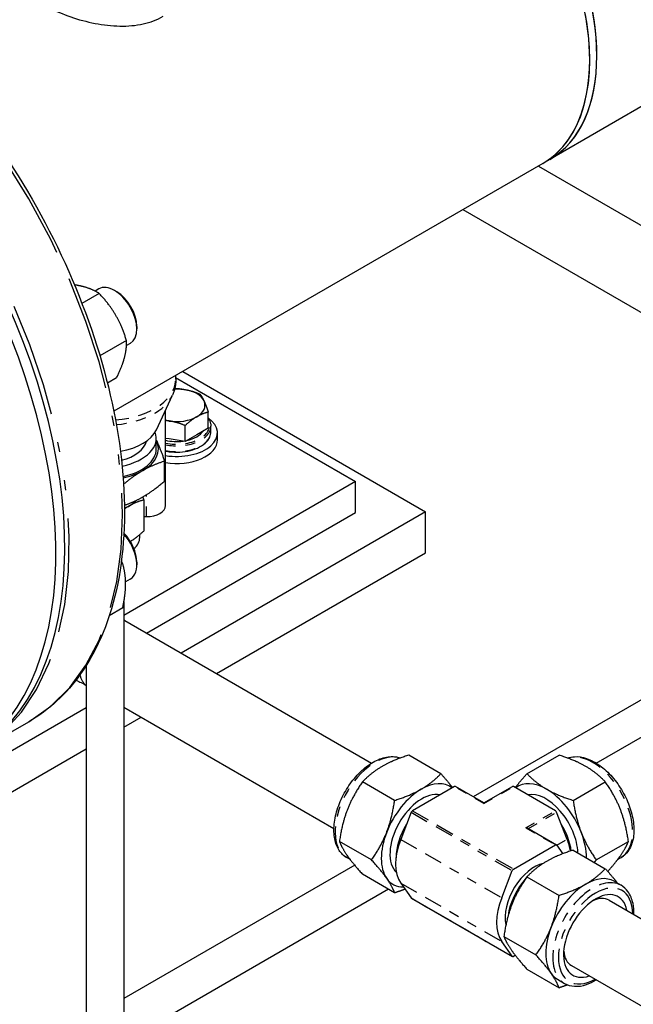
# Model space of a CAD drawing. Header units: inches. Extents: x 3 to 360, y 8 to 227.
# Tile 44 of 98: x 81 to 87, y 118 to 128. Entities that reach past the tile are written whole.
import ezdxf

# ---------------------------------------------------------------- set-up
doc = ezdxf.new("R2010")
doc.units = ezdxf.units.IN
doc.header["$LTSCALE"] = 10.666667
doc.header["$MEASUREMENT"] = 0
doc.linetypes.add('DOUBLE_DASH_DOUBLE_DOT', pattern=[0.74, 0.24, -0.06, 0.24, -0.06, 0.01, -0.06, 0.01, -0.06])
doc.layers.get('0').update_dxf_attribs({"lineweight": 25})
doc.layers.add('PHANTOM', color=7, linetype='DOUBLE_DASH_DOUBLE_DOT', lineweight=25)

msp = doc.modelspace()

# ---------------------------------------------------------------- linework, layer by layer
for p, q in [((88.0262, 127.7837), (86.238, 126.7512)), ((86.238, 126.7512), (86.1673, 126.7104)), ((86.1673, 126.7104), (81.9019, 124.2478)), ((86.1232, 126.685), (90.4332, 124.1966)), ((85.3732, 126.2519), (90.0582, 123.5471)), ((81.7528, 125.4635), (81.7153, 125.4419)), ((81.7575, 125.4179), (81.5853, 125.3185)), ((81.9311, 125.4353), (81.909, 125.4481)), ((82.13, 125.0908), (82.13, 125.0653)), ((82.0281, 124.9492), (81.7641, 124.7968)), ((82.0653, 124.9223), (82.0278, 124.9006)), ((81.9291, 124.5795), (81.8384, 124.5271)), ((82.5136, 124.601), (82.5148, 124.5913)), ((82.5159, 124.5817), (84.3052, 123.5486)), ((82.5865, 124.643), (85.0015, 123.2487)), ((82.3252, 124.0625), (82.4851, 124.4065)), ((82.4162, 123.3099), (82.4162, 124.2581)), ((82.8405, 124.0806), (82.8405, 124.2386)), ((82.6107, 123.9479), (82.6107, 124.1059)), ((82.8666, 124.0422), (82.8666, 124.0997)), ((82.7256, 124.0142), (82.6107, 123.9479)), ((82.8405, 124.0806), (82.7256, 124.0142)), ((82.9326, 123.9632), (82.9326, 124.0326)), ((82.3243, 123.8744), (82.3243, 123.9805)), ((82.4537, 123.9722), (82.4162, 123.978)), ((82.6107, 123.9479), (82.4537, 123.9722)), ((82.4068, 123.5527), (82.4068, 123.7514)), ((84.3052, 123.5486), (82.0018, 122.2187)), ((84.3052, 123.2424), (84.3052, 123.5486)), ((82.1991, 123.3651), (82.1991, 123.0562)), ((82.2276, 122.0429), (84.3052, 123.2424)), ((85.0015, 123.2487), (82.5702, 121.845)), ((85.0015, 122.8405), (85.0015, 123.2487)), ((82.1991, 123.2002), (82.2262, 123.2002)), ((90.2646, 123.1814), (85.4753, 120.4163)), ((82.1593, 122.9925), (82.1593, 123.0214)), ((82.9238, 121.6409), (85.0015, 122.8405)), ((81.9899, 122.7344), (81.9727, 122.7245)), ((82.13, 122.7474), (82.13, 122.7219)), ((82.0653, 122.5788), (82.0192, 122.5522)), ((82.0018, 122.352), (82.0018, 115.6845)), ((81.9899, 122.2925), (81.8571, 122.2158)), ((82.0123, 122.1672), (84.4652, 120.751)), ((81.6268, 121.7192), (81.6268, 115.6845)), ((81.6268, 121.3004), (80.6454, 120.7337)), ((82.0018, 121.3072), (84.0902, 120.1015)), ((80.5944, 120.8948), (81.0573, 121.1621)), ((82.0018, 121.1086), (82.1738, 121.2079)), ((86.6973, 120.751), (87.3206, 121.1108)), ((80.6854, 120.3486), (81.6268, 120.8921)), ((85.1531, 120.6452), (84.8338, 120.8296)), ((86.0094, 120.6452), (86.3287, 120.8296)), ((84.6938, 120.3801), (84.3746, 120.5644)), ((86.4687, 120.3801), (86.788, 120.5644)), ((85.2879, 120.5177), (84.8705, 120.2767)), ((85.5813, 120.3551), (85.2979, 120.5187)), ((85.5813, 120.3551), (85.8646, 120.5187)), ((86.292, 120.2767), (85.8746, 120.5177)), ((85.5813, 120.3484), (85.5813, 120.3551)), ((84.8583, 120.2615), (84.7539, 119.9925)), ((86.4086, 119.9925), (86.3043, 120.2615)), ((86.0187, 120.1026), (86.302, 119.939)), ((84.4642, 119.7882), (84.1449, 119.9725)), ((86.6983, 119.7882), (87.0176, 119.9725)), ((85.8746, 119.697), (86.292, 119.938)), ((86.3043, 119.9369), (86.3656, 119.8497)), ((86.4687, 119.8857), (86.788, 119.7014)), ((84.2524, 119.7913), (84.2181, 119.8111)), ((86.9101, 119.7913), (86.9444, 119.8111)), ((84.2966, 119.7358), (82.0018, 118.4109)), ((85.758, 119.4128), (85.8623, 119.6818)), ((84.6938, 119.4615), (84.3746, 119.6458)), ((86.0094, 119.6205), (86.3287, 119.4362)), ((84.6327, 119.4968), (82.0018, 117.9779)), ((84.7539, 119.5587), (84.8583, 119.4103)), ((86.8751, 119.5761), (86.9444, 119.5361)), ((84.8605, 119.4082), (85.8646, 118.8285)), ((86.8259, 119.388), (89.5253, 117.8295)), ((85.7798, 119.0287), (86.099, 118.8443)), ((85.8623, 118.8306), (85.758, 118.979)), ((85.8929, 118.84), (85.8746, 118.8295)), ((86.0094, 118.702), (86.3287, 118.5176)), ((86.4509, 118.7385), (89.1503, 117.18)), ((86.3126, 118.6018), (86.3819, 118.5618))]:
    msp.add_line(p, q)
for centre, major_axis, start_param, end_param in [((85.0423, 128.659), (1.125, -1.9486), 0, 3.141593), ((85.0423, 128.659), (-1.125, 1.9486), 3.926991, 6.283185), ((85.113, 128.6998), (-1.125, 1.9486), 3.926991, 6.283185), ((85.113, 128.6998), (-1.125, 1.9486), 3.141593, 6.283185), ((78.1444, 124.6765), (2.25, -3.8971), 0.090069, 3.141593), ((78.1444, 124.6765), (-2.25, 3.8971), 3.231662, 6.283185), ((78.2328, 124.7275), (-2.25, 3.8971), 3.191544, 6.283185), ((85.0423, 128.659), (1.125, -1.9486), 0, 0.785398), ((85.113, 128.6998), (1.125, -1.9486), 0, 0.785398), ((81.909, 125.1929), (-0.1562, 0.2706), 3.141593, 6.283185), ((81.9311, 125.2057), (-0.1406, 0.2436), 3.926991, 5.497787), ((82.5266, 124.3077), (-0.2815, 0), 4.45059, 4.779913), ((82.5266, 124.3077), (0.2815, 0), 0.261799, 1.308997), ((82.5266, 124.3077), (0.2815, 0), 5.497787, 6.544985), ((82.5266, 124.0326), (0.406, 0), 4.436958, 6.969903), ((82.5266, 124.3077), (0.2815, 0), 4.45059, 5.497787), ((82.5266, 124.3077), (0.2815, 0), 4.309321, 4.45059), ((81.8143, 124.1417), (0.529, 0), 5.006931, 6.021003), ((81.8143, 123.9805), (0.51, 0), 5.052663, 6.489014), ((82.5266, 124.1093), (0.2815, 0), 5.079231, 5.916343), ((81.8143, 123.9805), (0.415, 0), 5.119138, 6.154762), ((81.8143, 123.8744), (0.5312, 0), 5.497787, 6.544985), ((81.8143, 123.8744), (0.5312, 0), 0.261799, 0.283794), ((82.5266, 123.9632), (0.406, 0), 4.436958, 6.283185), ((82.5266, 124.1093), (0.2815, 0), 4.309321, 4.941126), ((81.8143, 123.8744), (0.51, 0), 5.071876, 6.283185), ((81.8143, 123.8744), (0.5312, 0), 5.058848, 5.497787), ((81.8143, 123.4498), (0.345, 0), 5.306612, 5.497787), ((81.8143, 123.4498), (0.345, 0), 5.497787, 5.819251), ((82.2262, 123.3099), (0.19, 0), 4.712389, 6.283185), ((81.909, 122.8495), (0.1562, -0.2706), 0, 1.923127), ((81.9311, 122.8622), (-0.1406, 0.2436), 3.926991, 5.132351), ((81.8143, 122.9925), (0.345, 0), 5.696006, 6.283185), ((84.959, 120.0329), (0.2813, 0.4871), 6.195181, 7.068583), ((86.2035, 120.0329), (-0.2812, 0.4871), 5.497787, 6.37119), ((84.959, 120.0329), (-0.2813, -0.4871), 3.926991, 4.974188), ((84.9643, 120.0298), (0.2241, 0.3882), 0.180677, 3.002878), ((85.2879, 120.5014), (0.01, 0.0173), 0, 0.785398), ((85.8746, 120.5014), (-0.01, 0.0173), 5.497787, 6.283185), ((86.2035, 120.0329), (-0.2812, 0.4871), 4.45059, 5.497787), ((86.1982, 120.0298), (-0.2241, 0.3882), 3.959974, 6.102509), ((84.8705, 120.2604), (-0.01, -0.0173), 3.926991, 4.974188), ((86.292, 120.2604), (-0.01, 0.0173), 4.45059, 5.497787), ((85.0263, 119.994), (0.2255, 0.3906), 1.518938, 2.354686), ((85.9987, 120.091), (0.0283, 0), 0.785398, 1.570796), ((86.1362, 119.994), (0.2255, -0.3906), 0.967436, 1.622654), ((84.959, 120.0329), (-0.2813, -0.4871), 4.974188, 6.021386), ((85.0792, 119.9635), (-0.2656, -0.4601), 4.974188, 6.021386), ((86.0833, 119.9635), (-0.2656, 0.4601), 4.212621, 4.45059), ((86.2035, 120.0329), (-0.2812, 0.4871), 3.939897, 4.45059), ((86.292, 119.9217), (0.01, 0.0173), 6.021386, 7.068583), ((86.0833, 119.3837), (0.2054, 0.3558), 0.476726, 2.583432), ((85.8746, 119.6807), (0.01, 0.0173), 0.785398, 1.832596), ((84.959, 120.0329), (-0.2813, -0.4871), 6.021386, 6.606184), ((86.1362, 119.3532), (-0.2255, -0.3906), 4.363761, 5.331396), ((86.5938, 119.089), (0.2813, 0.4871), 0, 0.785398), ((86.5938, 119.089), (-0.2813, -0.4871), 3.926991, 4.974188), ((86.6914, 119.0326), (-0.225, -0.3897), 2.555907, 6.868871), ((84.8705, 119.4255), (-0.01, -0.0173), 6.021386, 6.283185), ((86.0833, 119.3837), (-0.2656, -0.4601), 4.974188, 6.021386), ((86.6384, 119.0633), (0.1875, 0.3248), 0, 0.689817), ((86.5938, 119.089), (-0.2813, -0.4871), 4.974188, 6.021386), ((85.8746, 118.8458), (-0.01, -0.0173), 6.021386, 7.068583), ((86.6384, 119.0633), (-0.1875, -0.3248), 5.593368, 6.283185), ((86.5938, 119.089), (-0.2813, -0.4871), 6.021386, 6.283185)]:
    msp.add_ellipse(centre, major_axis=major_axis, ratio=0.57735, start_param=start_param, end_param=end_param)
for points, knots in [([(76.5573, 128.9563), (76.7974, 129.0949), (77.0749, 129.1679), (77.6791, 129.1769), (78.0066, 129.1108), (78.6797, 128.845), (79.0256, 128.6433), (79.6982, 128.1255), (80.0247, 127.8092), (80.6252, 127.0948), (80.8992, 126.6969), (81.3674, 125.8593), (81.5616, 125.4198), (81.8507, 124.543), (81.9456, 124.1058), (82.0257, 123.277), (82.0109, 122.8856), (81.8712, 122.1889), (81.7464, 121.8833), (81.4306, 121.4379), (81.2571, 121.2774), (81.0573, 121.1621)], [3.534292, 3.534292, 3.534292, 3.534292, 3.845703, 3.845703, 4.163011, 4.163011, 4.484974, 4.484974, 4.807248, 4.807248, 5.129125, 5.129125, 5.450854, 5.450854, 5.77278, 5.77278, 6.095103, 6.095103, 6.416765, 6.416765, 6.675884, 6.675884, 6.675884, 6.675884]), ([(80.9938, 128.6201), (80.9879, 128.6063), (80.9837, 128.5926), (80.9815, 128.5791), (80.9756, 128.5438), (80.9822, 128.508), (81.0008, 128.4727), (81.0198, 128.4365), (81.0514, 128.4003), (81.0951, 128.3641), (81.1388, 128.3279), (81.1948, 128.2919), (81.2601, 128.258), (81.3239, 128.2249), (81.3968, 128.1939), (81.4731, 128.1675), (81.5505, 128.1407), (81.633, 128.1182), (81.7159, 128.1023), (81.7967, 128.0867), (81.8811, 128.077), (81.9618, 128.0756), (82.0406, 128.0743), (82.1202, 128.081), (82.1932, 128.0971), (82.2644, 128.1127), (82.333, 128.138), (82.3929, 128.1726)], [0.5521486, 0.5521486, 0.5521486, 0.5521486, 0.57068, 0.57068, 0.57068, 0.6189438, 0.6189438, 0.6189438, 0.668298, 0.668298, 0.668298, 0.7176978, 0.7176978, 0.7176978, 0.7659054, 0.7659054, 0.7659054, 0.8148308, 0.8148308, 0.8148308, 0.8624843, 0.8624843, 0.8624843, 0.9090497, 0.9090497, 0.9090497, 0.954516, 0.954516, 0.954516, 0.954516]), ([(82.5148, 124.5913), (82.5164, 124.5787), (82.5173, 124.566), (82.5176, 124.5406), (82.5169, 124.5279), (82.5143, 124.5027), (82.5122, 124.4901), (82.5067, 124.4655), (82.5033, 124.4533), (82.4951, 124.4295), (82.4904, 124.4178), (82.4851, 124.4065)], [0.7124421, 0.7124421, 0.7124421, 0.7124421, 0.7794698, 0.7794698, 0.8464975, 0.8464975, 0.9135253, 0.9135253, 0.980553, 0.980553, 1.0475807, 1.0475807, 1.0475807, 1.0475807]), ([(82.8405, 124.1775), (82.8455, 124.1704), (82.8497, 124.1632), (82.8577, 124.1468), (82.861, 124.1375), (82.8655, 124.1188), (82.8666, 124.1092), (82.8666, 124.0997)], [0.4014064, 0.4014064, 0.4014064, 0.4014064, 0.5131519, 0.5131519, 0.649275, 0.649275, 0.7853982, 0.7853982, 0.7853982, 0.7853982]), ([(82.4162, 123.8517), (82.419, 123.8511), (82.4219, 123.8506), (82.4594, 123.8437), (82.4958, 123.8406), (82.5682, 123.8413), (82.6044, 123.845), (82.6729, 123.859), (82.7052, 123.8693), (82.763, 123.8955), (82.7884, 123.9114), (82.8294, 123.9476), (82.8451, 123.9678), (82.8626, 124.0064), (82.8666, 124.0243), (82.8666, 124.0422)], [3.591415, 3.591415, 3.591415, 3.591415, 3.618497, 3.618497, 3.943259, 3.943259, 4.267623, 4.267623, 4.592468, 4.592468, 4.918279, 4.918279, 5.242202, 5.242202, 5.497787, 5.497787, 5.497787, 5.497787]), ([(84.2181, 119.8111), (84.188, 119.8285), (84.1623, 119.8533), (84.1212, 119.9157), (84.1065, 119.9539), (84.0892, 120.0415), (84.0876, 120.0916), (84.0985, 120.1973), (84.1111, 120.2529), (84.1489, 120.3633), (84.174, 120.4182), (84.2341, 120.522), (84.2691, 120.5709), (84.3457, 120.6582), (84.3873, 120.6966), (84.4738, 120.759), (84.5186, 120.7828), (84.6071, 120.8123), (84.6509, 120.8182), (84.7118, 120.8116), (84.7308, 120.8072), (84.7489, 120.8004)], [0.785398, 0.785398, 0.785398, 0.785398, 1.066967, 1.066967, 1.368793, 1.368793, 1.696303, 1.696303, 2.028358, 2.028358, 2.3585, 2.3585, 2.687723, 2.687723, 3.017885, 3.017885, 3.349946, 3.349946, 3.677172, 3.677172, 3.83222, 3.83222, 3.83222, 3.83222]), ([(86.4137, 120.8004), (86.4354, 120.8086), (86.4585, 120.8133), (86.521, 120.817), (86.5614, 120.8106), (86.6459, 120.7818), (86.6901, 120.7581), (86.7762, 120.6959), (86.818, 120.6571), (86.8948, 120.5692), (86.9297, 120.52), (86.9895, 120.4161), (87.0144, 120.3613), (87.0518, 120.2513), (87.0642, 120.1961), (87.075, 120.09), (87.0732, 120.0393), (87.0545, 119.9479), (87.0377, 119.907), (86.9944, 119.8478), (86.9711, 119.8265), (86.9444, 119.8111)], [0.880169, 0.880169, 0.880169, 0.880169, 1.066967, 1.066967, 1.368793, 1.368793, 1.696303, 1.696303, 2.028358, 2.028358, 2.3585, 2.3585, 2.687723, 2.687723, 3.017885, 3.017885, 3.349946, 3.349946, 3.677172, 3.677172, 3.926991, 3.926991, 3.926991, 3.926991]), ([(87.0723, 119.2457), (87.0735, 119.2837), (87.0707, 119.3201), (87.0545, 119.3993), (87.0377, 119.4402), (86.9944, 119.4994), (86.9711, 119.5207), (86.9444, 119.5361)], [7.8183315, 7.8183315, 7.8183315, 7.8183315, 8.0623348, 8.0623348, 8.3895614, 8.3895614, 8.6393798, 8.6393798, 8.6393798, 8.6393798]), ([(86.3819, 118.5618), (86.412, 118.5444), (86.4464, 118.5346), (86.521, 118.5302), (86.5614, 118.5366), (86.6338, 118.5613), (86.6658, 118.5767), (86.6973, 118.5962)], [5.4977871, 5.4977871, 5.4977871, 5.4977871, 5.7793559, 5.7793559, 6.081182, 6.081182, 6.3188354, 6.3188354, 6.3188354, 6.3188354])]:
    msp.add_open_spline(points, degree=3, knots=knots)
for points, weights in [([(81.6023, 125.4845), (81.5606, 125.4957), (81.5109, 125.5035)], [1, 1.04316483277, 1.06974906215]), ([(81.7575, 125.4179), (81.688, 125.4616), (81.6023, 125.4845)], [1.10906450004, 1.0930923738, 1]), ([(81.9224, 125.2006), (81.8596, 125.3094), (81.7575, 125.4179)], [1, 1.0930923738, 1.10906450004]), ([(82.0281, 124.9492), (81.9852, 125.0919), (81.9224, 125.2006)], [1.10906450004, 1.0930923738, 1]), ([(82.0082, 124.7814), (82.0312, 124.8672), (82.0281, 124.9492)], [1, 1.0930923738, 1.10906450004]), ([(81.9291, 124.5795), (81.9852, 124.6956), (82.0082, 124.7814)], [1.10906450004, 1.0930923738, 1]), ([(82.508, 124.4716), (82.5549, 124.4716), (82.5994, 124.4647)], [1.01819038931, 1.02284212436, 1]), ([(82.5994, 124.4647), (82.6723, 124.4534), (82.7564, 124.4199)], [1, 1.0379548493, 1]), ([(82.7564, 124.4199), (82.779, 124.3919), (82.7985, 124.3498)], [1, 1.0379548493, 1]), ([(82.7985, 124.3498), (82.818, 124.3077), (82.8405, 124.2386)], [1, 1.0379548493, 1]), ([(82.7256, 124.1928), (82.6723, 124.162), (82.6107, 124.1059)], [1, 1.0379548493, 1]), ([(82.8405, 124.2386), (82.779, 124.2236), (82.7256, 124.1928)], [1, 1.0379548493, 1]), ([(82.4537, 124.1507), (82.435, 124.1536), (82.4162, 124.1553)], [1, 1.00946959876, 1.01421393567]), ([(82.6107, 124.1059), (82.5266, 124.1395), (82.4537, 124.1507)], [1, 1.0379548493, 1]), ([(82.3243, 123.9605), (82.3259, 123.9571), (82.3275, 123.9537)], [1.00300005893, 1.00156451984, 1]), ([(82.3275, 123.9537), (82.3643, 123.8744), (82.4068, 123.7514)], [1, 1.0379548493, 1]), ([(82.4068, 123.7514), (82.2906, 123.7156), (82.19, 123.6575)], [1, 1.0379548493, 1]), ([(82.19, 123.6575), (82.1, 123.6055), (81.999, 123.5226)], [1, 1.03379726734, 1.00740431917]), ([(82.19, 123.3962), (82.2906, 123.4543), (82.4068, 123.5527)], [1, 1.0379548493, 1]), ([(82.0071, 123.3133), (82.1034, 123.3462), (82.19, 123.3962)], [1.00938549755, 1.03246927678, 1]), ([(82.0583, 123.3089), (82.0332, 123.2944), (82.0075, 123.2762)], [1, 1.01423997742, 1.01779478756]), ([(82.1991, 123.3651), (82.1236, 123.3467), (82.0583, 123.3089)], [1, 1.0379548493, 1]), ([(82.1889, 123.3956), (82.1939, 123.3811), (82.1991, 123.3651)], [1.01135072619, 1.00694683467, 1]), ([(82.0655, 122.9539), (82.1275, 122.991), (82.1991, 123.0562)], [1.00383171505, 1.03593108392, 1]), ([(81.9899, 122.7344), (81.9838, 122.7476), (81.9775, 122.7603)], [1.10906450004, 1.10738807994, 1.10486207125]), ([(82.0195, 122.5305), (82.0195, 122.6331), (81.9899, 122.7344)], [1, 1.0930923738, 1.10906450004]), ([(81.9899, 122.2925), (82.0195, 122.428), (82.0195, 122.5305)], [1.10906450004, 1.0930923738, 1]), ([(84.8338, 120.8296), (84.6753, 120.779), (84.5687, 120.7175)], [1, 1.0379548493, 1]), ([(86.5938, 120.7175), (86.4873, 120.779), (86.3287, 120.8296)], [1, 1.0379548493, 1]), ([(84.5687, 120.7175), (84.4621, 120.656), (84.3746, 120.5644)], [1, 1.0379548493, 1]), ([(86.788, 120.5644), (86.7004, 120.656), (86.5938, 120.7175)], [1, 1.0379548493, 1]), ([(84.3746, 120.5644), (84.2775, 120.4263), (84.2242, 120.289)], [1, 1.0379548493, 1]), ([(84.959, 120.4921), (85.0656, 120.5537), (85.1531, 120.6452)], [1, 1.0379548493, 1]), ([(85.1531, 120.6452), (85.2235, 120.5668), (85.2696, 120.5072)], [1, 1.02725106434, 1.01537034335]), ([(85.8929, 120.5072), (85.939, 120.5668), (86.0094, 120.6452)], [1.01537034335, 1.02725106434, 1]), ([(86.0094, 120.6452), (86.0969, 120.5537), (86.2035, 120.4921)], [1, 1.0379548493, 1]), ([(86.9383, 120.289), (86.885, 120.4263), (86.788, 120.5644)], [1, 1.0379548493, 1]), ([(84.6938, 120.3801), (84.8524, 120.4306), (84.959, 120.4921)], [1, 1.0379548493, 1]), ([(86.2035, 120.4921), (86.3101, 120.4306), (86.4687, 120.3801)], [1, 1.0379548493, 1]), ([(84.6145, 120.0636), (84.6678, 120.201), (84.6938, 120.3801)], [1, 1.0379548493, 1]), ([(86.4687, 120.3801), (86.4947, 120.201), (86.548, 120.0636)], [1, 1.0379548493, 1]), ([(84.2242, 120.289), (84.1709, 120.1516), (84.1449, 119.9725)], [1, 1.0379548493, 1]), ([(87.0176, 119.9725), (86.9916, 120.1516), (86.9383, 120.289)], [1, 1.0379548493, 1]), ([(84.1449, 119.9725), (84.1709, 119.9055), (84.2242, 119.8297)], [1, 1.0379548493, 1]), ([(84.4642, 119.7882), (84.5613, 119.9263), (84.6145, 120.0636)], [1, 1.0379548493, 1]), ([(86.548, 120.0636), (86.6013, 119.9263), (86.6983, 119.7882)], [1, 1.0379548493, 1]), ([(86.9383, 119.8297), (86.9916, 119.9055), (87.0176, 119.9725)], [1, 1.0379548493, 1]), ([(86.4687, 119.8857), (86.3101, 119.8351), (86.2035, 119.7736)], [1, 1.0379548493, 1]), ([(84.2242, 119.8297), (84.2775, 119.7539), (84.3746, 119.6458)], [1, 1.0379548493, 1]), ([(84.6145, 119.6043), (84.5613, 119.6802), (84.4642, 119.7882)], [1, 1.0379548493, 1]), ([(86.6983, 119.7882), (86.6877, 119.7764), (86.6777, 119.765)], [1, 1.00402627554, 1.00719833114]), ([(86.8126, 119.6736), (86.8916, 119.7633), (86.9383, 119.8297)], [1.00845899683, 1.0331058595, 1]), ([(86.2035, 119.7736), (86.0969, 119.7121), (86.0094, 119.6205)], [1, 1.0379548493, 1]), ([(86.5938, 119.5483), (86.7004, 119.6098), (86.788, 119.7014)], [1, 1.0379548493, 1]), ([(86.788, 119.7014), (86.8626, 119.6183), (86.9101, 119.5559)], [1, 1.02892942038, 1.01375847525]), ([(84.6938, 119.4615), (84.6678, 119.5285), (84.6145, 119.6043)], [1, 1.0379548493, 1]), ([(86.0094, 119.6205), (85.9123, 119.4824), (85.8591, 119.3451)], [1, 1.0379548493, 1]), ([(84.7969, 119.4975), (84.7493, 119.4792), (84.6938, 119.4615)], [1.01706142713, 1.01294744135, 1]), ([(86.3287, 119.4362), (86.4873, 119.4867), (86.5938, 119.5483)], [1, 1.0379548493, 1]), ([(86.2494, 119.1198), (86.3027, 119.2571), (86.3287, 119.4362)], [1, 1.0379548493, 1]), ([(85.8591, 119.3451), (85.8058, 119.2078), (85.7798, 119.0287)], [1, 1.0379548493, 1]), ([(86.099, 118.8443), (86.1961, 118.9824), (86.2494, 119.1198)], [1, 1.0379548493, 1]), ([(85.7798, 119.0287), (85.8058, 118.9616), (85.8591, 118.8858)], [1, 1.0379548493, 1]), ([(85.8591, 118.8858), (85.9123, 118.81), (86.0094, 118.702)], [1, 1.0379548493, 1]), ([(86.2494, 118.6605), (86.1961, 118.7363), (86.099, 118.8443)], [1, 1.0379548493, 1]), ([(86.3287, 118.5176), (86.3027, 118.5847), (86.2494, 118.6605)], [1, 1.0379548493, 1]), ([(86.4137, 118.5468), (86.3738, 118.532), (86.3287, 118.5176)], [1.01520398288, 1.01051514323, 1])]:
    msp.add_rational_spline(points, weights, degree=2)
for points in [[(82.0018, 122.1732), (82.0053, 122.1712), (82.0088, 122.1692), (82.0123, 122.1672)], [(81.5266, 121.5759), (81.5617, 121.5591), (81.5951, 121.5416), (81.6268, 121.5236)]]:
    msp.add_open_spline(points, degree=3)
at = {"layer": 'PHANTOM', "ltscale": 0.013209}
msp.add_line((82.2262, 123.2002), (82.2262, 123.418), dxfattribs=at)
at = {"layer": 'PHANTOM', "ltscale": 0.020591}
for p, q in [((85.5813, 120.3484), (85.2879, 120.5177)), ((85.5813, 120.3484), (85.8746, 120.5177)), ((85.9987, 120.1074), (86.292, 120.2767)), ((85.9987, 120.1074), (86.292, 119.938))]:
    msp.add_line(p, q, dxfattribs=at)
at = {"layer": 'PHANTOM', "ltscale": 0.070726}
for p, q in [((84.8705, 120.2767), (85.8746, 119.697)), ((84.8583, 120.2615), (85.8623, 119.6818)), ((84.7539, 119.9925), (85.758, 119.4128)), ((84.7539, 119.5587), (85.758, 118.979)), ((84.8583, 119.4103), (85.8623, 118.8306))]:
    msp.add_line(p, q, dxfattribs=at)
at = {"layer": 'PHANTOM', "ltscale": 0.019679}
msp.add_line((86.0239, 120.0996), (86.3043, 120.2615), dxfattribs=at)
at = {"layer": 'PHANTOM', "ltscale": 0.007097}
msp.add_line((86.3066, 119.9336), (86.4086, 119.9925), dxfattribs=at)
at = {"layer": 'PHANTOM', "ltscale": 0.447757}
msp.add_ellipse((78.8073, 125.0592), major_axis=(-2.25, 3.8971), ratio=0.57735, start_param=3.141593, end_param=6.283185, dxfattribs=at)
at = {"layer": 'PHANTOM', "ltscale": 0.44347}
msp.add_ellipse((78.277, 124.753), major_axis=(2.25, -3.8971), ratio=0.57735, start_param=0.030078, end_param=3.141593, dxfattribs=at)
at = {"layer": 'PHANTOM', "ltscale": 0.052255}
msp.add_ellipse((81.8143, 124.5617), major_axis=(0.7024, 0), ratio=0.57735, start_param=4.861707, end_param=6.356141, dxfattribs=at)
at = {"layer": 'PHANTOM', "ltscale": 0.039578}
msp.add_ellipse((81.8143, 124.5104), major_axis=(0.6945, 0), ratio=0.57735, start_param=4.875628, end_param=6.021003, dxfattribs=at)
at = {"layer": 'PHANTOM', "ltscale": 0.036081}
msp.add_ellipse((82.5266, 124.1093), major_axis=(0.3282, 0), ratio=0.57735, start_param=4.36932, end_param=6.579209, dxfattribs=at)
at = {"layer": 'PHANTOM', "ltscale": 0.032147}
for centre in [(82.5266, 124.0997), (82.5266, 124.0422)]:
    msp.add_ellipse(centre, major_axis=(0.34, 0), ratio=0.57735, start_param=4.381638, end_param=6.283185, dxfattribs=at)
at = {"layer": 'PHANTOM', "ltscale": 0.000914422}
msp.add_ellipse((81.8248, 121.8424), major_axis=(0.1875, 0.3248), ratio=0.57735, start_param=0, end_param=0.054235, dxfattribs=at)
at = {"layer": 'PHANTOM', "ltscale": 0.009546}
msp.add_ellipse((81.8248, 121.8424), major_axis=(-0.1875, -0.3248), ratio=0.57735, start_param=5.710116, end_param=6.225831, dxfattribs=at)
at = {"layer": 'PHANTOM', "ltscale": 0.084973}
for centre, major_axis, start_param, end_param in [((84.4994, 120.2982), (-0.2813, -0.4871), 3.250955, 6.283185), ((86.6631, 120.2982), (-0.2812, 0.4871), 3.141593, 6.173823)]:
    msp.add_ellipse(centre, major_axis=major_axis, ratio=0.57735, start_param=start_param, end_param=end_param, dxfattribs=at)
at = {"layer": 'PHANTOM', "ltscale": 0.088041}
msp.add_ellipse((86.6631, 119.049), major_axis=(0.2813, 0.4871), ratio=0.57735, start_param=0, end_param=3.141593, dxfattribs=at)
at = {"layer": 'PHANTOM', "ltscale": 0.121923}
msp.add_ellipse((86.6914, 119.0326), major_axis=(0.2613, 0.4525), ratio=0.57735, start_param=5.512888, end_param=10.195076, dxfattribs=at)

doc.saveas('drawing.dxf')
